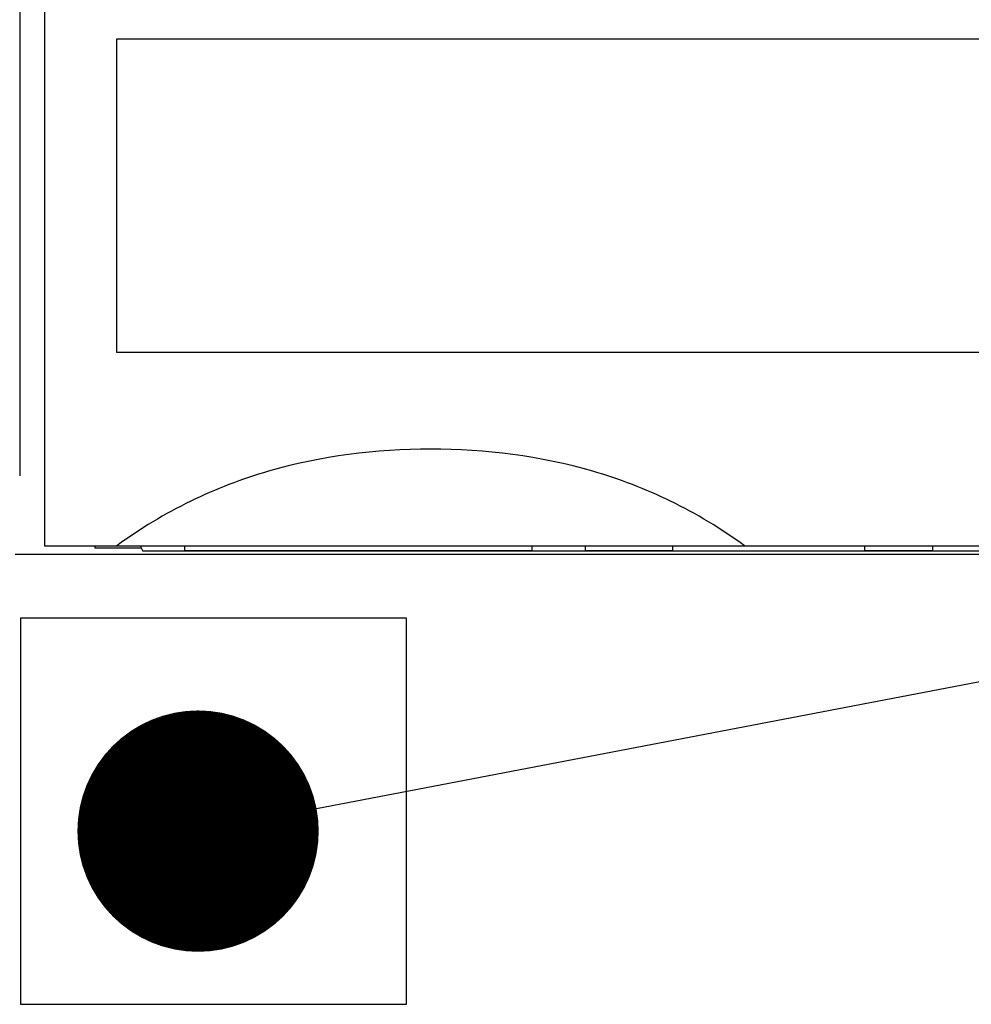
# Model space of a CAD drawing. Header units: millimetres. Extents: x 159 to 2039, y 158 to 1386.
# Tile 15 of 34: x 1258 to 1278, y 986 to 1006. Entities that reach past the tile are written whole.
import ezdxf

# ---------------------------------------------------------------- set-up
doc = ezdxf.new("R2010")
doc.units = ezdxf.units.MM
doc.header["$LTSCALE"] = 115.5
for name, color, linetype in [('ALL_CURVE', 7, 'CONTINUOUS'), ('ALL_FEATURES', 7, 'CONTINUOUS'), ('ALL_NOTE', 7, 'CONTINUOUS')]:
    doc.layers.add(name, color=color, linetype=linetype)

msp = doc.modelspace()

# ---------------------------------------------------------------- linework, layer by layer
at = {"layer": 'ALL_CURVE', "color": 4, "linetype": 'CONTINUOUS'}
for p, q in [((1260.5, 999.5), (1260.5, 1006)), ((1260.5, 1006), (1278.5, 1006)), ((1278.5, 999.5), (1260.5, 999.5))]:
    msp.add_line(p, q, dxfattribs=at)
at = {"layer": 'ALL_FEATURES', "color": 7, "linetype": 'CONTINUOUS'}
for p, q in [((1259, 1015), (1259, 995.5)), ((1258.486, 1010.9721), (1258.486, 996.9485)), ((1294, 995.3184), (1258.3953, 995.3184)), ((1259, 995.5), (1299, 995.5)), ((1260.0419, 995.5), (1260.0419, 995.4788)), ((1260.0419, 995.4581), (1261, 995.4581)), ((1261, 995.4581), (1261, 995.5)), ((1261, 995.4581), (1261.0349, 995.3883)), ((1287.9773, 995.3883), (1261.0349, 995.3883)), ((1261.9, 995.5), (1261.9, 995.4)), ((1261.9, 995.4), (1269.1, 995.4)), ((1269.1, 995.4), (1269.1, 995.5)), ((1270.2, 995.5), (1270.2, 995.4)), ((1270.2, 995.4), (1272.007, 995.4)), ((1275.993, 995.4), (1277.4, 995.4)), ((1277.4, 995.4), (1277.4, 995.5)), ((1258.5, 994), (1258.5, 986)), ((1266.5, 994), (1258.5, 994)), ((1266.5, 986), (1266.5, 994)), ((1258.5, 986), (1266.5, 986))]:
    msp.add_line(p, q, dxfattribs=at)
for centre, major_axis, start_param, end_param in [((1260.0524, 996.9485), (0, 1.5), -3.3883665, -3.1764992), ((1272.0419, 995.8643), (0, 1.0643), -4.3630446, -4.2461187), ((1275.9581, 995.8643), (0, 1.0643), -2.0370667, -1.9201407)]:
    msp.add_ellipse(centre, major_axis=major_axis, ratio=0.0349208, start_param=start_param, end_param=end_param, dxfattribs=at)
msp.add_open_spline([(1273.5, 995.5), (1273.0202, 995.8518), (1272.0116, 996.4606), (1269.8526, 997.2863), (1267, 997.6416), (1264.1474, 997.2863), (1261.9884, 996.4606), (1260.9798, 995.8518), (1260.5, 995.5)], degree=3, knots=[0, 0, 0, 0, 0.1292954, 0.25434, 0.5, 0.74566, 0.8707046, 1, 1, 1, 1], dxfattribs=at)
at = {"layer": 'ALL_NOTE', "color": 2, "linetype": 'CONTINUOUS'}
msp.add_line((1264.6365, 990.0572), (1349.5, 1006.2915), dxfattribs=at)
at = {"layer": 'ALL_NOTE', "color": 2, "linetype": 'CONTINUOUS', "const_width": 2.5}
msp.add_lwpolyline([(1260.931, 989.5874, 1), (1263.431, 989.5874, 1)], format="xyb", close=True, dxfattribs=at)

doc.saveas('drawing.dxf')
